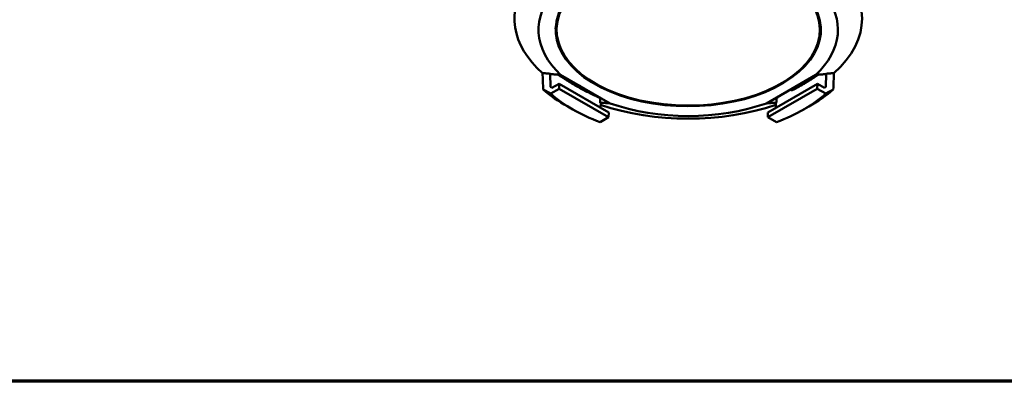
# Model space of a CAD drawing. Header units: millimetres. Extents: x 40 to 2195, y 40 to 1687.
# Tile 129 of 185: x 1208 to 1701, y 40 to 222. Entities that reach past the tile are written whole.
import ezdxf

# ---------------------------------------------------------------- set-up
doc = ezdxf.new("R2010")
doc.units = ezdxf.units.MM
doc.header["$LTSCALE"] = 8
for name, color, linetype, lineweight in [('Border (ISO)', 7, 'Continuous', 70), ('Visible (ISO)', 7, 'Continuous', 50), ('Visible Narrow (ISO)', 7, 'Continuous', 35)]:
    doc.layers.add(name, color=color, linetype=linetype, lineweight=lineweight)

# ---------------------------------------------------------------- blocks, each defined once
blk = doc.blocks.new('Borders Chauvet_A')
at = {"layer": 'Border (ISO)'}
blk.add_line((274.4, 5), (5, 5), dxfattribs=at)

msp = doc.modelspace()

# ---------------------------------------------------------------- linework, layer by layer
at = {"layer": 'Visible (ISO)'}
for p, q in [((1477.011, 219.752), (1477.011, 216.486)), ((1609.011, 219.752), (1609.011, 216.486)), ((1473.97, 187.761), (1473.772, 194.406)), ((1503.795, 179.535), (1479.011, 193.844)), ((1607.011, 193.844), (1582.228, 179.535)), ((1612.25, 194.406), (1612.053, 187.761)), ((1474.701, 187.339), (1473.97, 187.761)), ((1478.237, 189.38), (1474.701, 187.339)), ((1478.237, 189.38), (1478.311, 186.888)), ((1503.134, 175.006), (1478.237, 189.38)), ((1489.625, 187.704), (1488.918, 188.112)), ((1607.786, 189.38), (1582.889, 175.006)), ((1596.398, 187.704), (1597.105, 188.112)), ((1607.786, 189.38), (1607.712, 186.888)), ((1611.321, 187.339), (1607.786, 189.38)), ((1612.053, 187.761), (1611.321, 187.339)), ((1478.311, 186.888), (1474.049, 184.427)), ((1503.06, 172.599), (1478.311, 186.888)), ((1607.712, 186.888), (1582.963, 172.599)), ((1611.973, 184.427), (1607.712, 186.888)), ((1486.125, 175.922), (1482.592, 177.89)), ((1498.835, 179.896), (1498.835, 182.253)), ((1499.113, 179.775), (1499.039, 177.37)), ((1586.983, 177.37), (1586.909, 179.775)), ((1587.188, 179.896), (1587.188, 182.253)), ((1599.898, 175.922), (1603.43, 177.89)), ((1503.134, 175.006), (1503.06, 172.599)), ((1582.889, 175.006), (1582.963, 172.599)), ((1498.798, 170.139), (1503.06, 172.599)), ((1582.963, 172.599), (1587.224, 170.139))]:
    msp.add_line(p, q, dxfattribs=at)
for centre, major_axis, start_param, end_param in [((1543.011, 216.486), (-66, 0), 5.793366, 11.7617627), ((1543.011, 222.2), (87.18, 0), 5.706032, 6.8600472), ((1543.011, 222.2), (-87.18, 0), 5.8917863, 6.8603386), ((1543.011, 216.486), (66.5, 0), 2.6501506, 6.9458786), ((1543.011, 216.486), (-75.057, 0), 5.8022392, 6.8329287), ((1543.011, 216.486), (75.057, 0), 5.7334419, 6.7216587), ((1543.011, 218.527), (-66.5, 0), 0.0265861, 0.1682656), ((1543.011, 218.527), (-66.5, 0), 0.0265861, 0.1682656), ((1543.011, 219.752), (-66.5, 0), 0.0425456, 0.1309628), ((1543.011, 219.752), (-66, 0), 6.237301, 6.2831853), ((1543.011, 218.527), (66.5, 0), 6.1149197, 6.2565992), ((1543.011, 218.527), (66.5, 0), 6.1149197, 6.2565992), ((1543.011, 219.752), (66, 0), 0, 0.0458843), ((1543.011, 219.752), (66.5, 0), 6.1522225, 6.2406397), ((1543.011, 219.343), (76.5, 0), 3.9071582, 3.9269908), ((1543.011, 218.527), (75.5, 0), 3.9070272, 3.9469544), ((1543.011, 218.527), (75.5, 0), 5.4778236, 5.5177507), ((1543.011, 219.343), (76.5, 0), 5.4977871, 5.5176198), ((1543.011, 214.036), (-87.005, 0), 0.5808301, 0.8031643), ((1543.011, 209.954), (-81.918, 0), 0.5701101, 1.0006862), ((1543.011, 209.954), (81.918, 0), 5.2824991, 5.7130752), ((1543.011, 214.036), (87.005, 0), 5.480021, 5.7023552), ((3040.649, 4229.029), (-2219.271, -3843.891), 0.2718685, 0.2719749), ((1543.011, 222.2), (87.18, 0), 4.1842752, 5.2405028), ((1543.011, 216.486), (75.057, 0), 4.1626456, 5.2621324), ((45.37, 4229.038), (2219.276, -3843.899), 6.0112104, 6.0113168)]:
    msp.add_ellipse(centre, major_axis=major_axis, ratio=0.5773503, start_param=start_param, end_param=end_param, dxfattribs=at)
for points in [[(1469.953, 194.736), (1470.06, 191.982), (1470.167, 189.227), (1470.274, 186.472)], [(1474.051, 194.205), (1474.02, 194.227), (1473.958, 194.272), (1473.865, 194.339), (1473.803, 194.383), (1473.772, 194.406)], [(1612.25, 194.406), (1612.219, 194.383), (1612.158, 194.339), (1612.065, 194.272), (1612.003, 194.227), (1611.972, 194.205)], [(1615.748, 186.472), (1615.855, 189.227), (1615.962, 191.982), (1616.069, 194.736)], [(1470.274, 186.472), (1470.701, 186.241), (1471.549, 185.781), (1472.807, 185.099), (1473.637, 184.65), (1474.049, 184.427)], [(1611.973, 184.427), (1612.385, 184.65), (1613.215, 185.099), (1614.473, 185.781), (1615.322, 186.241), (1615.748, 186.472)], [(1499.113, 179.775), (1499.082, 179.788), (1499.02, 179.815), (1498.928, 179.855), (1498.866, 179.882), (1498.835, 179.896)], [(1587.188, 179.896), (1587.157, 179.882), (1587.095, 179.855), (1587.002, 179.815), (1586.94, 179.788), (1586.909, 179.775)]]:
    msp.add_open_spline(points, degree=3, dxfattribs=at)
for points, weights in [([(1469.953, 194.736), (1471.922, 194.564), (1473.772, 194.406)], [1.00197920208, 1.00493042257, 1.00689430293]), ([(1474.051, 194.205), (1476.639, 194.013), (1479.012, 193.845)], [1.00376422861, 1.0035512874, 1.0013341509]), ([(1498.835, 182.253), (1488.262, 186.849), (1477.815, 193.93)], [1.01898605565, 1.03953015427, 1.02513957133]), ([(1608.208, 193.93), (1602.019, 189.735), (1595.887, 186.461)], [1.52442024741, 1.53702546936, 1.53160552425]), ([(1607.01, 193.845), (1609.383, 194.013), (1611.972, 194.205)], [1.0013341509, 1.0035512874, 1.00376422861]), ([(1612.25, 194.406), (1614.101, 194.564), (1616.069, 194.736)], [1.00689429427, 1.00493041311, 1.00197919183]), ([(1503.794, 179.536), (1501.422, 179.704), (1498.835, 179.896)], [1.00133592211, 1.00355137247, 1.00376422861]), ([(1587.188, 179.896), (1584.601, 179.704), (1582.229, 179.536)], [1.00376422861, 1.00355137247, 1.00133592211]), ([(1587.473, 182.377), (1587.331, 182.315), (1587.188, 182.253)], [1.51606996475, 1.51567441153, 1.51526974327])]:
    msp.add_rational_spline(points, weights, degree=2, dxfattribs=at)
for points, knots in [([(1587.473, 182.377), (1587.663, 182.46), (1587.856, 182.566), (1588.237, 182.826), (1588.427, 182.981), (1588.651, 183.203), (1588.694, 183.247), (1588.736, 183.293)], [-0.41864079, -0.41864079, -0.41864079, -0.41864079, -0.3378005, -0.3378005, -0.25649844, -0.25649844, -0.23695452, -0.23695452, -0.23695452, -0.23695452]), ([(1594.257, 186.481), (1594.333, 186.379), (1594.428, 186.304), (1594.696, 186.183), (1594.881, 186.164), (1595.334, 186.215), (1595.61, 186.313), (1595.887, 186.461)], [-0.27105471, -0.27105471, -0.27105471, -0.27105471, -0.20777752, -0.20777752, -0.11755932, -0.11755932, -0.00000128, -0.00000128, -0.00000128, -0.00000128])]:
    msp.add_open_spline(points, degree=3, knots=knots, dxfattribs=at)
at = {"layer": 'Visible Narrow (ISO)'}
for centre, major_axis, ratio, start_param, end_param in [((1598.33, 189.286), (1.788, 0.896), 0.7588957, 3.9396191, 4.2244768), ((1598.257, 189.646), (2, -0.001), 0.5959396, 4.4591315, 5.4437503), ((1543.011, 224.776), (84.734, 0), 0.5773503, 4.0198044, 4.1213574)]:
    msp.add_ellipse(centre, major_axis=major_axis, ratio=ratio, start_param=start_param, end_param=end_param, dxfattribs=at)
for points, knots in [([(1597.225, 188.182), (1597.23, 188.173), (1597.33, 187.99), (1597.447, 187.825), (1597.568, 187.689)], [0.47488046, 0.47488046, 0.47488046, 0.47488046, 0.5, 0.99990065, 0.99990065, 0.99990065, 0.99990065]), ([(1599.593, 188.758), (1599.593, 188.687), (1599.599, 188.622), (1599.611, 188.562), (1599.613, 188.553), (1599.615, 188.544), (1599.617, 188.535)], [0, 0, 0, 0, 0.5, 0.5, 0.5, 0.5772374, 0.5772374, 0.5772374, 0.5772374])]:
    msp.add_open_spline(points, degree=3, knots=knots, dxfattribs=at)
for points in [[(1597.568, 187.689), (1597.633, 187.615), (1597.7, 187.548), (1597.768, 187.486)], [(1599.593, 188.758), (1599.593, 189.025), (1599.593, 189.293), (1599.593, 189.561)]]:
    msp.add_open_spline(points, degree=3, dxfattribs=at)

# ---------------------------------------------------------------- block references
at = {"xscale": 8, "yscale": 8, "zscale": 8}
msp.add_blockref('Borders Chauvet_A', (0, 0), dxfattribs=at)

doc.saveas('drawing.dxf')
